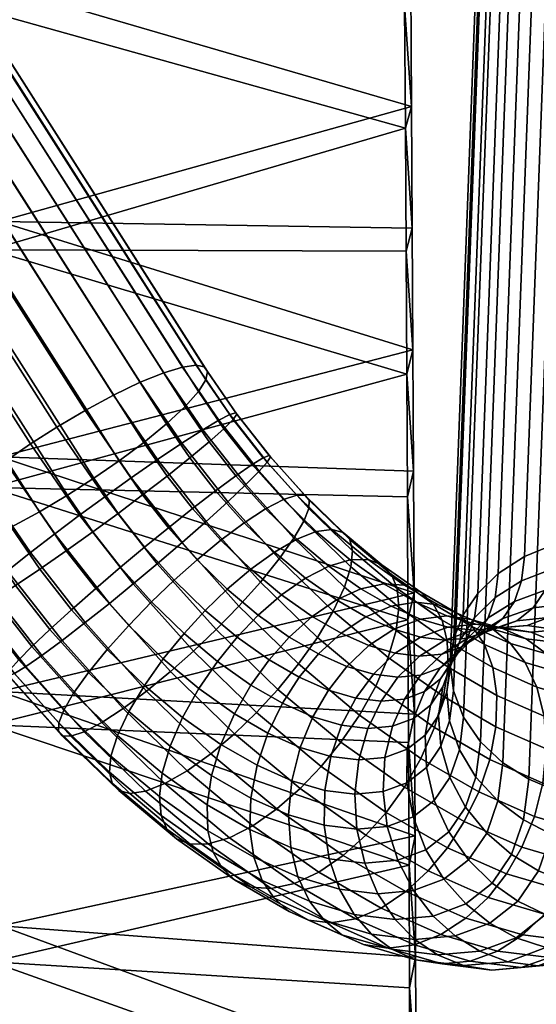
# Model space of a CAD drawing. Header units: millimetres. Extents: x -261 to 264, y -248 to 372.
# Tile 35 of 42: x 193 to 226, y 9 to 73. Entities that reach past the tile are written whole.
import ezdxf

# ---------------------------------------------------------------- set-up
doc = ezdxf.new("R2010")
doc.units = ezdxf.units.MM
doc.layers.add('LDS podnoz', color=7, linetype='Continuous')
doc.layers.add('LDS ram', color=7, linetype='Continuous')

msp = doc.modelspace()

# ---------------------------------------------------------------- meshes
at = {"layer": 'LDS podnoz'}
mesh = msp.add_polyface(dxfattribs=at)
corners = [(136.697, 120.491, 419.76), (135.211, 119.104, 420.651), (125.859, 127.313, 418.818), (127.242, 128.791, 417.907), (138.169, 121.96, 419.3), (128.613, 130.35, 417.428), (139.55, 123.42, 419.238), (129.897, 131.893, 417.346), (140.875, 124.901, 419.537), (131.131, 133.455, 417.628), (142.17, 126.44, 420.239), (132.336, 135.073, 418.313), (143.347, 127.948, 421.363), (133.432, 136.652, 419.421), (144.32, 129.325, 422.877), (134.338, 138.088, 420.922), (145.021, 130.479, 424.698), (134.99, 139.285, 422.732), (141.974, 130.247, 438.228), (143.205, 131.192, 436.577), (133.3, 139.887, 434.636), (132.154, 138.867, 436.304), (140.57, 129.039, 439.534), (130.847, 137.574, 437.629), (139.084, 127.652, 440.424), (129.464, 136.097, 438.54), (137.612, 126.182, 440.884), (128.094, 134.538, 439.019), (136.231, 124.723, 440.947), (126.809, 132.994, 439.101), (148.339, 114.657, 421.193), (146.872, 113.284, 421.237), (149.748, 116.055, 421.512), (151.124, 117.513, 422.232), (152.376, 118.947, 423.372), (153.41, 120.262, 424.9), (154.155, 121.372, 426.73), (154.572, 122.214, 428.74), (145.413, 131.346, 426.702), (154.667, 122.762, 430.797), (145.502, 131.9, 428.758), (154.478, 123.027, 432.78), (145.324, 132.153, 430.744), (154.025, 123.037, 434.739), (144.898, 132.136, 432.708), (153.274, 122.771, 436.714), (144.192, 131.825, 434.693), (152.224, 122.199, 438.584), (150.916, 121.331, 440.218), (149.423, 120.211, 441.504), (147.844, 118.918, 442.374), (146.279, 117.541, 442.813), (144.812, 116.168, 442.856), (143.403, 114.77, 442.538), (134.906, 123.241, 440.647), (142.027, 113.312, 441.818), (133.612, 121.702, 439.945), (163.031, 113.362, 434.938), (163.23, 113.086, 432.957), (162.553, 113.401, 436.889), (161.76, 113.181, 438.855), (229.869, 39.42, 415.851), (235.901, 199.023, 216.28), (233.732, 198.545, 215.833), (227.7, 38.942, 415.403), (234.196, 39.326, 415.907), (240.228, 198.929, 216.336), (238.111, 199.143, 216.443), (232.079, 39.54, 416.014), (231.742, 197.729, 215.119), (225.71, 38.125, 414.69), (237.897, 38.083, 415.024), (243.93, 197.686, 215.454), (242.149, 198.439, 216.002), (236.116, 38.836, 415.573)]
mesh.append_faces([[corners[k] for k in face] for face in [(0, 1, 2, 3), (4, 0, 3, 5), (6, 4, 5, 7), (8, 6, 7, 9), (10, 8, 9, 11), (12, 10, 11, 13), (14, 12, 13, 15), (16, 14, 15, 17), (18, 19, 20, 21), (22, 18, 21, 23), (24, 22, 23, 25), (26, 24, 25, 27), (28, 26, 27, 29), (30, 31, 4, 6), (32, 30, 6, 8), (33, 32, 8, 10), (34, 33, 10, 12), (35, 34, 12, 14), (36, 35, 14, 16), (37, 36, 16, 38), (39, 37, 38, 40), (41, 39, 40, 42), (43, 41, 42, 44), (45, 43, 44, 46), (47, 45, 46, 19), (48, 47, 19, 18), (49, 48, 18, 22), (50, 49, 22, 24), (51, 50, 24, 26), (52, 51, 26, 28), (53, 52, 28, 54), (55, 53, 54, 56), (57, 58, 39, 41), (59, 57, 41, 43), (60, 59, 43, 45), (61, 62, 63, 64), (65, 66, 67, 68), (68, 67, 62, 61), (64, 63, 69, 70), (71, 72, 73, 74), (74, 73, 66, 65)]])
mesh = msp.add_polyface(dxfattribs=at)
corners = [(171.124, 85.407, 427.722), (184.594, 64.275, 432.438), (182.901, 63.192, 432.417), (169.432, 84.324, 427.7), (174.337, 87.715, 428.883), (187.807, 66.582, 433.599), (186.219, 65.396, 432.818), (172.749, 86.528, 428.102), (175.781, 88.902, 430.078), (189.251, 67.77, 434.795), (176.974, 90.013, 431.651), (190.444, 68.881, 436.368), (178.314, 91.736, 435.543), (191.784, 70.604, 440.259), (191.303, 69.844, 438.231), (177.833, 90.977, 433.514), (178.423, 92.266, 437.603), (191.893, 71.134, 442.32), (177.683, 92.667, 441.517), (191.153, 71.535, 446.234), (191.675, 71.436, 444.295), (178.205, 92.568, 439.579), (176.817, 92.549, 443.46), (190.286, 71.416, 448.176), (174.097, 91.574, 446.86), (187.567, 70.442, 451.576), (189.076, 71.052, 450), (175.606, 92.184, 445.283), (172.375, 90.749, 448.08), (185.845, 69.616, 452.796), (170.553, 89.766, 448.88), (184.023, 68.634, 453.597), (225.974, 23.821, 403.258), (232.006, 183.424, 203.688), (233.787, 182.671, 203.139), (227.755, 23.068, 402.71), (222.87, 26.222, 405.085), (228.903, 185.826, 205.514), (230.336, 184.482, 204.483), (224.304, 24.879, 404.054), (221.134, 29.497, 407.651), (227.167, 189.1, 208.081), (227.819, 187.396, 206.737), (221.787, 27.793, 406.308), (221.173, 32.876, 410.355), (227.206, 192.479, 210.784), (226.972, 190.829, 209.458), (220.939, 31.226, 409.028), (222.695, 35.745, 412.696), (228.727, 195.349, 213.125), (227.797, 193.971, 211.995), (221.764, 34.368, 411.566), (225.71, 38.125, 414.69), (231.742, 197.729, 215.119), (230.05, 196.633, 214.192), (224.017, 37.03, 413.763), (241.001, 35.681, 413.198), (247.033, 195.285, 213.627), (245.599, 196.628, 214.658), (239.567, 37.025, 414.229), (243.93, 197.686, 215.454), (237.897, 38.083, 415.024), (242.737, 32.407, 410.631), (248.769, 192.01, 211.061), (248.116, 193.714, 212.404), (242.084, 34.111, 411.975), (242.698, 29.027, 407.928), (248.73, 188.631, 208.357), (248.964, 190.281, 209.684), (242.932, 30.678, 409.254), (241.176, 26.158, 405.587), (247.208, 185.761, 206.016), (248.139, 187.139, 207.146), (242.107, 27.536, 406.717), (238.161, 23.778, 403.593), (244.193, 183.382, 204.022), (245.886, 184.477, 204.949), (239.854, 24.874, 404.52), (234.002, 22.484, 402.432), (240.034, 182.087, 202.861), (242.203, 182.565, 203.309), (236.171, 22.962, 402.879), (229.675, 22.578, 402.376), (235.707, 182.181, 202.805), (237.824, 181.967, 202.698), (231.792, 22.364, 402.269)]
mesh.append_faces([[corners[k] for k in face] for face in [(0, 1, 2, 3), (4, 5, 6, 7), (8, 9, 5, 4), (7, 6, 1, 0), (10, 11, 9, 8), (12, 13, 14, 15), (16, 17, 13, 12), (18, 19, 20, 21), (22, 23, 19, 18), (21, 20, 17, 16), (24, 25, 26, 27), (28, 29, 25, 24), (30, 31, 29, 28), (27, 26, 23, 22), (11, 10, 15, 14), (32, 33, 34, 35), (36, 37, 38, 39), (39, 38, 33, 32), (40, 41, 42, 43), (44, 45, 46, 47), (47, 46, 41, 40), (43, 42, 37, 36), (48, 49, 50, 51), (52, 53, 54, 55), (55, 54, 49, 48), (51, 50, 45, 44), (56, 57, 58, 59), (59, 58, 60, 61), (62, 63, 64, 65), (66, 67, 68, 69), (69, 68, 63, 62), (65, 64, 57, 56), (70, 71, 72, 73), (74, 75, 76, 77), (77, 76, 71, 70), (78, 79, 80, 81), (82, 83, 84, 85), (35, 34, 83, 82), (85, 84, 79, 78), (81, 80, 75, 74), (73, 72, 67, 66)]])
mesh = msp.add_polyface(dxfattribs=at)
corners = [(187.436, 38.09, 444.867), (186.913, 38.19, 446.805), (173.444, 59.322, 442.089), (160.496, 80.354, 435.434), (176.043, 59.706, 436.384), (189.513, 38.573, 441.1), (188.302, 38.209, 442.924), (174.833, 59.341, 438.208), (179.274, 61.141, 433.587), (192.744, 40.009, 438.304), (191.022, 39.184, 439.524), (177.552, 60.316, 434.808), (181.096, 62.123, 432.787), (194.565, 40.991, 437.504), (178.9, 65.362, 453.565), (192.37, 44.229, 458.282), (193.995, 45.35, 458.662), (180.525, 66.482, 453.946), (177.312, 64.175, 452.784), (190.782, 43.043, 457.501), (195.687, 46.433, 458.683), (182.218, 67.566, 453.967), (174.675, 61.876, 450.016), (188.145, 40.744, 454.732), (189.338, 41.856, 456.306), (175.868, 62.988, 451.589), (173.816, 60.913, 448.153), (187.286, 39.781, 452.87), (173.226, 59.624, 444.064), (186.695, 38.492, 448.78), (186.804, 39.021, 450.841), (173.335, 60.153, 446.124), (189.95, 34.418, 445.423), (189.578, 34.298, 447.394), (189.739, 34.734, 451.49), (190.333, 35.329, 453.544), (189.499, 34.396, 449.4), (77.808, 151.392, 433.081), (75.836, 152.26, 432.909), (66.784, -151.013, 452.566), (68.801, -150.359, 452.639), (78.848, 150.198, 415.151), (78.501, 150.596, 421.128), (69.841, -151.552, 434.709), (69.321, -150.956, 443.674), (78.155, 150.994, 427.105), (116.422, -130.035, 435.98), (123.939, 121.807, 419.658), (120.192, 124.902, 419.234), (116.367, 127.9, 418.813), (108.921, -134.411, 435.836), (112.465, 130.799, 418.393), (108.491, 133.597, 417.976), (104.445, 136.292, 417.562), (101.255, -138.493, 435.663), (93.438, -142.274, 435.461), (100.332, 138.883, 417.151), (69.841, -151.552, 434.709), (85.482, -145.75, 435.231), (85.442, 147.096, 415.74), (91.911, 143.742, 416.339), (78.848, 150.198, 415.151), (116.422, -130.035, 435.98), (123.592, 122.205, 425.634), (123.939, 121.807, 419.658), (117.416, -127.586, 453.945), (125.231, 120.884, 431.171), (124.846, 121.326, 437.812), (76.836, -149.296, 432.957), (67.94, -152.339, 432.643), (84.591, 147.438, 413.66), (92.027, 143.61, 414.347), (96.546, 141.073, 414.778), (85.597, -145.883, 433.238), (126.002, 120, 417.89), (110.599, -133.664, 433.876), (122.05, 123.35, 417.438), (102.435, -138.081, 433.696), (109.663, 132.735, 416.094), (113.878, 129.72, 416.539), (118.008, 126.591, 416.987), (75.836, 152.26, 432.909), (76.222, 151.818, 426.268), (66.784, -151.013, 452.566), (67.362, -151.676, 442.604), (76.607, 151.376, 419.628)]
mesh.append_faces([[corners[k] for k in face] for face in [(0, 1, 2, 3), (4, 5, 6, 7), (8, 9, 10, 11), (12, 13, 9, 8), (11, 10, 5, 4), (3, 7, 6, 0), (14, 15, 16, 17), (18, 19, 15, 14), (17, 16, 20, 21), (22, 23, 24, 25), (26, 27, 23, 22), (28, 29, 30, 31), (2, 1, 29, 28), (31, 30, 27, 26), (25, 24, 19, 18), (0, 32, 33, 1), (30, 34, 35, 27), (1, 33, 36, 29), (29, 36, 34, 30), (37, 38, 39, 40), (41, 42, 43, 43), (44, 43, 42, 42), (42, 45, 44, 44), (46, 47, 48, 48), (49, 50, 48, 48), (51, 50, 49, 49), (52, 53, 54, 54), (55, 53, 56, 56), (57, 58, 59, 59), (60, 59, 58, 58), (59, 61, 57, 57), (62, 63, 64, 64), (65, 66, 67, 67), (68, 69, 70, 70), (71, 72, 73, 73), (74, 75, 76, 76), (77, 78, 79, 79), (76, 75, 80, 80), (81, 82, 83, 83), (84, 83, 82, 82), (82, 85, 84, 84)]])
mesh = msp.add_polyface(dxfattribs=at)
corners = [(191.303, 69.844, 438.231), (204.772, 48.712, 442.947), (203.914, 47.749, 441.084), (190.444, 68.881, 436.368), (191.893, 71.134, 442.32), (205.363, 50.001, 447.036), (205.254, 49.472, 444.976), (191.784, 70.604, 440.259), (191.675, 71.436, 444.295), (205.145, 50.303, 449.012), (202.72, 46.637, 439.511), (189.251, 67.77, 434.795), (190.286, 71.416, 448.176), (203.756, 50.284, 452.893), (204.623, 50.403, 450.95), (191.153, 71.535, 446.234), (198.179, 36.062, 437.886), (196.634, 34.703, 438.716), (194.596, 37.303, 438.713), (196.286, 38.478, 437.884), (199.769, 37.424, 437.493), (197.989, 39.696, 437.491), (201.311, 38.714, 437.498), (199.61, 40.885, 437.497), (202.841, 39.964, 437.869), (201.189, 42.071, 437.867), (204.392, 41.2, 438.646), (202.76, 43.283, 438.644), (205.87, 42.341, 439.845), (204.22, 44.447, 439.843), (207.173, 43.304, 441.429), (205.465, 45.483, 441.428), (205.264, 40.369, 458.143), (206.661, 41.638, 456.888), (203.714, 45.398, 456.885), (202.147, 44.347, 458.14), (203.719, 39.01, 458.972), (200.457, 43.172, 458.969), (202.128, 37.647, 459.365), (198.754, 41.954, 459.362), (200.587, 36.358, 459.36), (197.133, 40.765, 459.356), (199.057, 35.108, 458.99), (195.554, 39.578, 458.986), (197.505, 33.872, 458.213), (193.983, 38.367, 458.209), (200.297, 33.698, 437.484), (198.913, 32.158, 438.283), (201.761, 35.201, 437.115), (203.214, 36.59, 437.137), (204.688, 37.902, 437.518), (206.218, 39.162, 438.299), (205.903, 33.434, 458.649), (207.367, 34.937, 458.28), (204.449, 32.046, 458.627), (205.209, 34.651, 436.415), (203.849, 33.172, 436.359), (206.625, 36.02, 436.817), (199.688, 44.264, 437.535), (198.064, 43.143, 437.155), (201.276, 45.45, 438.316), (206.41, 46.321, 443.309), (196.371, 42.06, 437.133), (206.092, 46.872, 453.409), (206.793, 47.232, 451.43), (201.036, 49.309, 456.293), (205.054, 46.255, 455.271), (202.546, 49.92, 454.716), (197.493, 47.502, 458.313), (199.315, 48.484, 457.513), (195.687, 46.433, 458.683)]
mesh.append_faces([[corners[k] for k in face] for face in [(0, 1, 2, 3), (4, 5, 6, 7), (8, 9, 5, 4), (7, 6, 1, 0), (3, 2, 10, 11), (12, 13, 14, 15), (15, 14, 9, 8), (16, 17, 18, 19), (20, 16, 19, 21), (22, 20, 21, 23), (24, 22, 23, 25), (26, 24, 25, 27), (28, 26, 27, 29), (30, 28, 29, 31), (32, 33, 34, 35), (36, 32, 35, 37), (38, 36, 37, 39), (40, 38, 39, 41), (42, 40, 41, 43), (44, 42, 43, 45), (46, 47, 17, 16), (48, 46, 16, 20), (49, 48, 20, 22), (50, 49, 22, 24), (51, 50, 24, 26), (52, 53, 36, 38), (54, 52, 38, 40), (55, 56, 48, 49), (57, 55, 49, 50), (58, 25, 23, 59), (10, 29, 27, 60), (60, 27, 25, 58), (1, 61, 31, 2), (2, 31, 29, 10), (59, 23, 21, 62), (13, 63, 64, 14), (65, 34, 66, 67), (67, 66, 63, 13), (68, 37, 35, 69), (70, 39, 37, 68), (69, 35, 34, 65)]])
mesh = msp.add_polyface(dxfattribs=at)
corners = [(184.594, 64.275, 432.438), (198.064, 43.143, 437.155), (196.371, 42.06, 437.133), (182.901, 63.192, 432.417), (187.807, 66.582, 433.599), (201.276, 45.45, 438.316), (199.688, 44.264, 437.535), (186.219, 65.396, 432.818), (189.251, 67.77, 434.795), (202.72, 46.637, 439.511), (194.565, 40.991, 437.504), (181.096, 62.123, 432.787), (189.076, 71.052, 450), (202.546, 49.92, 454.716), (203.756, 50.284, 452.893), (190.286, 71.416, 448.176), (187.567, 70.442, 451.576), (201.036, 49.309, 456.293), (184.023, 68.634, 453.597), (197.493, 47.502, 458.313), (199.315, 48.484, 457.513), (185.845, 69.616, 452.796), (182.218, 67.566, 453.967), (195.687, 46.433, 458.683), (192.716, 30.888, 445.426), (192.509, 30.557, 447.397), (189.578, 34.298, 447.394), (189.95, 34.418, 445.423), (193.235, 31.48, 443.446), (190.651, 34.778, 443.444), (194.083, 32.339, 441.584), (191.689, 35.395, 441.582), (195.237, 33.434, 439.97), (193.029, 36.252, 439.968), (196.634, 34.703, 438.716), (194.596, 37.303, 438.713), (196.027, 32.731, 457.013), (197.505, 33.872, 458.213), (193.983, 38.367, 458.209), (192.523, 37.203, 457.01), (194.725, 31.768, 455.429), (191.278, 36.167, 455.425), (193.687, 31.05, 453.547), (190.333, 35.329, 453.544), (192.969, 30.613, 451.493), (189.739, 34.734, 451.49), (192.584, 30.459, 449.404), (189.499, 34.396, 449.4), (195.81, 27.434, 444.839), (195.788, 26.896, 446.775), (196.125, 28.254, 442.898), (196.761, 29.349, 441.076), (197.707, 30.677, 439.502), (197.437, 26.863, 452.836), (198.581, 27.464, 454.697), (196.58, 26.581, 450.808), (196.035, 26.607, 448.749), (189.513, 38.573, 441.1), (188.302, 38.209, 442.924), (187.436, 38.09, 444.867), (192.744, 40.009, 438.304), (191.022, 39.184, 439.524), (197.989, 39.696, 437.491), (196.286, 38.478, 437.884), (193.995, 45.35, 458.662), (197.133, 40.765, 459.356), (198.754, 41.954, 459.362), (190.782, 43.043, 457.501), (195.554, 39.578, 458.986), (192.37, 44.229, 458.282), (188.145, 40.744, 454.732), (189.338, 41.856, 456.306), (187.286, 39.781, 452.87)]
mesh.append_faces([[corners[k] for k in face] for face in [(0, 1, 2, 3), (4, 5, 6, 7), (8, 9, 5, 4), (7, 6, 1, 0), (3, 2, 10, 11), (12, 13, 14, 15), (16, 17, 13, 12), (18, 19, 20, 21), (22, 23, 19, 18), (17, 16, 21, 20), (24, 25, 26, 27), (28, 24, 27, 29), (30, 28, 29, 31), (32, 30, 31, 33), (34, 32, 33, 35), (36, 37, 38, 39), (40, 36, 39, 41), (42, 40, 41, 43), (44, 42, 43, 45), (46, 44, 45, 47), (25, 46, 47, 26), (48, 49, 25, 24), (50, 48, 24, 28), (51, 50, 28, 30), (52, 51, 30, 32), (53, 54, 40, 42), (55, 53, 42, 44), (56, 55, 44, 46), (49, 56, 46, 25), (57, 31, 29, 58), (58, 29, 27, 59), (60, 35, 33, 61), (2, 62, 63, 10), (10, 63, 35, 60), (61, 33, 31, 57), (64, 65, 66, 23), (67, 38, 68, 69), (70, 41, 39, 71), (71, 39, 38, 67), (72, 43, 41, 70), (69, 68, 65, 64)]])
mesh = msp.add_polyface(dxfattribs=at)
corners = [(208.211, 44.022, 443.311), (207.173, 43.304, 441.429), (205.465, 45.483, 441.428), (206.41, 46.321, 443.309), (208.929, 44.458, 445.365), (207.004, 46.916, 445.363), (209.314, 44.613, 447.455), (207.244, 47.254, 447.453), (209.389, 44.515, 449.461), (207.165, 47.352, 449.459), (209.182, 44.184, 451.433), (206.793, 47.232, 451.43), (208.663, 43.591, 453.412), (206.092, 46.872, 453.409), (207.815, 42.733, 455.274), (205.054, 46.255, 455.271), (206.661, 41.638, 456.888), (203.714, 45.398, 456.885), (207.716, 40.28, 439.495), (206.218, 39.162, 438.299), (204.392, 41.2, 438.646), (205.87, 42.341, 439.845), (209.082, 41.172, 441.067), (210.226, 41.773, 442.929), (211.083, 42.054, 444.956), (211.628, 42.029, 447.016), (211.875, 41.739, 448.989), (211.853, 41.202, 450.926), (211.538, 40.382, 452.867), (210.902, 39.286, 454.688), (209.956, 37.959, 456.263), (208.75, 36.477, 457.481), (205.264, 40.369, 458.143), (207.367, 34.937, 458.28), (203.719, 39.01, 458.972), (208.132, 37.301, 437.606), (206.625, 36.02, 436.817), (204.688, 37.902, 437.518), (209.651, 38.399, 438.794), (211.085, 39.226, 440.342), (212.339, 39.719, 442.164), (213.341, 39.859, 444.139), (214.056, 39.67, 446.137), (214.482, 39.205, 448.045), (214.654, 38.479, 449.912), (214.552, 37.452, 451.775), (214.139, 36.14, 453.517), (213.138, 37.507, 439.269), (211.636, 36.738, 437.756), (214.505, 37.906, 441.031), (215.657, 37.921, 442.928), (216.545, 37.586, 444.835), (217.156, 36.967, 446.647), (217.527, 36.075, 448.41), (217.981, 36.28, 441.35), (216.68, 36.37, 439.555), (205.363, 50.001, 447.036), (205.254, 49.472, 444.976), (204.772, 48.712, 442.947), (205.145, 50.303, 449.012), (204.623, 50.403, 450.95)]
mesh.append_faces([[corners[k] for k in face] for face in [(0, 1, 2, 3), (4, 0, 3, 5), (6, 4, 5, 7), (8, 6, 7, 9), (10, 8, 9, 11), (12, 10, 11, 13), (14, 12, 13, 15), (16, 14, 15, 17), (18, 19, 20, 21), (22, 18, 21, 1), (23, 22, 1, 0), (24, 23, 0, 4), (25, 24, 4, 6), (26, 25, 6, 8), (27, 26, 8, 10), (28, 27, 10, 12), (29, 28, 12, 14), (30, 29, 14, 16), (31, 30, 16, 32), (33, 31, 32, 34), (35, 36, 37, 19), (38, 35, 19, 18), (39, 38, 18, 22), (40, 39, 22, 23), (41, 40, 23, 24), (42, 41, 24, 25), (43, 42, 25, 26), (44, 43, 26, 27), (45, 44, 27, 28), (46, 45, 28, 29), (47, 48, 38, 39), (49, 47, 39, 40), (50, 49, 40, 41), (51, 50, 41, 42), (52, 51, 42, 43), (53, 52, 43, 44), (54, 55, 49, 50), (56, 7, 5, 57), (57, 5, 3, 58), (59, 9, 7, 56), (9, 59, 60, 11)]])
mesh = msp.add_polyface(dxfattribs=at)
corners = [(213.412, 34.601, 455.012), (214.139, 36.14, 453.517), (210.902, 39.286, 454.688), (209.956, 37.959, 456.263), (212.406, 32.925, 456.158), (208.75, 36.477, 457.481), (211.192, 31.219, 456.895), (207.367, 34.937, 458.28), (209.86, 29.588, 457.217), (205.903, 33.434, 458.649), (208.5, 28.109, 457.161), (204.449, 32.046, 458.627), (208.611, 34.358, 435.779), (207.255, 32.938, 435.345), (205.209, 34.651, 436.415), (206.625, 36.02, 436.817), (210.096, 35.658, 436.58), (208.132, 37.301, 437.606), (211.636, 36.738, 437.756), (209.651, 38.399, 438.794), (217.644, 34.865, 450.159), (217.527, 36.075, 448.41), (214.654, 38.479, 449.912), (214.552, 37.452, 451.775), (217.459, 33.362, 451.781), (216.955, 31.635, 453.159), (216.154, 29.787, 454.198), (215.115, 27.937, 454.844), (209.308, 31.488, 433.952), (208.139, 29.862, 433.781), (205.99, 31.38, 435.24), (210.604, 32.949, 434.426), (212.066, 34.266, 435.242), (213.628, 35.331, 436.404), (215.199, 36.052, 437.87), (213.138, 37.507, 439.269), (216.68, 36.37, 439.555), (214.505, 37.906, 441.031), (219.043, 35.822, 443.14), (217.981, 36.28, 441.35), (215.657, 37.921, 442.928), (216.545, 37.586, 444.835), (219.839, 35.072, 444.826), (217.156, 36.967, 446.647), (220.41, 34.039, 446.453), (220.511, 29.123, 450.745), (220.791, 31.008, 449.519), (211.246, 30.371, 432.336), (210.166, 28.694, 432.091), (212.484, 31.866, 432.857), (213.925, 33.195, 433.692), (215.507, 34.249, 434.837), (217.143, 34.931, 436.249), (218.731, 35.188, 437.845), (220.173, 35.016, 439.522), (214.296, 31.065, 431.056), (213.112, 29.546, 430.481), (215.716, 32.404, 431.912), (217.318, 33.448, 433.038), (219.016, 34.103, 434.386), (220.707, 34.314, 435.88), (216.004, 30.563, 429.057), (214.872, 29.029, 428.421), (217.404, 31.907, 429.935), (219.025, 32.946, 431.039), (218.958, 31.715, 427.802), (217.576, 30.368, 426.898), (220.595, 32.752, 428.882), (220.4, 31.843, 425.454), (219.035, 30.498, 424.523)]
mesh.append_faces([[corners[k] for k in face] for face in [(0, 1, 2, 3), (4, 0, 3, 5), (6, 4, 5, 7), (8, 6, 7, 9), (10, 8, 9, 11), (12, 13, 14, 15), (16, 12, 15, 17), (18, 16, 17, 19), (20, 21, 22, 23), (24, 20, 23, 1), (25, 24, 1, 0), (26, 25, 0, 4), (27, 26, 4, 6), (28, 29, 30, 13), (31, 28, 13, 12), (32, 31, 12, 16), (33, 32, 16, 18), (34, 33, 18, 35), (36, 34, 35, 37), (38, 39, 40, 41), (42, 38, 41, 43), (44, 42, 43, 21), (45, 46, 24, 25), (47, 48, 29, 28), (49, 47, 28, 31), (50, 49, 31, 32), (51, 50, 32, 33), (52, 51, 33, 34), (53, 52, 34, 36), (54, 53, 36, 39), (55, 56, 47, 49), (57, 55, 49, 50), (58, 57, 50, 51), (59, 58, 51, 52), (60, 59, 52, 53), (61, 62, 56, 55), (63, 61, 55, 57), (64, 63, 57, 58), (65, 66, 61, 63), (67, 65, 63, 64), (68, 69, 66, 65)]])
mesh = msp.add_polyface(dxfattribs=at)
corners = [(225.75, 31.313, 441.58), (224.81, 32.535, 440.29), (222.371, 33.613, 442.715), (223.129, 32.472, 444.185), (226.494, 29.739, 442.809), (223.673, 30.986, 445.612), (226.962, 27.858, 443.888), (223.934, 29.197, 446.898), (225.811, 32.83, 436.411), (224.278, 33.497, 435.091), (222.286, 34.082, 437.422), (223.67, 33.46, 438.917), (227.11, 31.859, 437.598), (228.221, 30.587, 438.688), (229.153, 28.958, 439.696), (229.818, 27.018, 440.545), (226.11, 33.27, 432.573), (224.285, 33.554, 431.344), (222.571, 33.766, 433.699), (227.781, 32.587, 433.706), (229.225, 31.597, 434.692), (230.494, 30.305, 435.566), (231.599, 28.655, 436.336), (232.445, 26.693, 436.937), (225.877, 33.695, 428.753), (223.916, 33.516, 427.632), (222.407, 33.382, 430.087), (227.812, 33.421, 429.804), (229.609, 32.749, 430.73), (231.19, 31.771, 431.495), (232.604, 30.493, 432.131), (233.871, 28.856, 432.639), (227.238, 34.203, 426.078), (225.206, 33.997, 425.096), (229.266, 33.963, 426.945), (231.173, 33.332, 427.656), (232.869, 32.397, 428.194), (226.248, 34.816, 422.534), (224.307, 34.137, 421.582), (223.3, 33.346, 424.058), (228.337, 35.067, 423.375), (230.442, 34.886, 424.055), (232.436, 34.324, 424.55), (225.055, 35.237, 419.131), (223.37, 34.173, 418.156), (222.63, 33.085, 420.58), (227.022, 35.954, 419.999), (229.154, 36.267, 420.7), (231.315, 36.17, 421.196), (233.375, 35.704, 421.477), (225.514, 36.562, 416.853), (223.823, 35.484, 415.902), (227.497, 37.325, 417.641), (229.655, 37.714, 418.212), (231.85, 37.716, 418.537), (225.71, 38.125, 414.69), (224.017, 37.03, 413.763), (229.869, 39.42, 415.851), (227.7, 38.942, 415.403), (232.079, 39.54, 416.014)]
mesh.append_faces([[corners[k] for k in face] for face in [(0, 1, 2, 3), (4, 0, 3, 5), (6, 4, 5, 7), (8, 9, 10, 11), (12, 8, 11, 1), (13, 12, 1, 0), (14, 13, 0, 4), (15, 14, 4, 6), (16, 17, 18, 9), (19, 16, 9, 8), (20, 19, 8, 12), (21, 20, 12, 13), (22, 21, 13, 14), (23, 22, 14, 15), (24, 25, 26, 17), (27, 24, 17, 16), (28, 27, 16, 19), (29, 28, 19, 20), (30, 29, 20, 21), (31, 30, 21, 22), (32, 33, 25, 24), (34, 32, 24, 27), (35, 34, 27, 28), (36, 35, 28, 29), (37, 38, 39, 33), (40, 37, 33, 32), (41, 40, 32, 34), (42, 41, 34, 35), (43, 44, 45, 38), (46, 43, 38, 37), (47, 46, 37, 40), (48, 47, 40, 41), (49, 48, 41, 42), (50, 51, 44, 43), (52, 50, 43, 46), (53, 52, 46, 47), (54, 53, 47, 48), (50, 55, 56, 51), (53, 57, 58, 52), (54, 59, 57, 53), (52, 58, 55, 50)]])
mesh = msp.add_polyface(dxfattribs=at)
corners = [(220.746, 32.673, 448.053), (220.41, 34.039, 446.453), (217.527, 36.075, 448.41), (217.644, 34.865, 450.159), (220.791, 31.008, 449.519), (217.459, 33.362, 451.781), (221.399, 34.464, 441.174), (220.173, 35.016, 439.522), (217.981, 36.28, 441.35), (219.043, 35.822, 443.14), (222.371, 33.613, 442.715), (219.839, 35.072, 444.826), (223.129, 32.472, 444.185), (223.673, 30.986, 445.612), (223.934, 29.197, 446.898), (223.866, 27.19, 447.947), (220.511, 29.123, 450.745), (222.286, 34.082, 437.422), (220.707, 34.314, 435.88), (218.731, 35.188, 437.845), (223.67, 33.46, 438.917), (224.81, 32.535, 440.29), (220.783, 33.584, 432.319), (219.025, 32.946, 431.039), (217.318, 33.448, 433.038), (219.016, 34.103, 434.386), (222.571, 33.766, 433.699), (224.278, 33.497, 435.091), (222.407, 33.382, 430.087), (220.595, 32.752, 428.882), (224.285, 33.554, 431.344), (222.053, 32.881, 426.509), (220.4, 31.843, 425.454), (218.958, 31.715, 427.802), (223.916, 33.516, 427.632), (220.283, 30.963, 422.071), (219.279, 29.441, 421.224), (217.994, 28.962, 423.75), (219.035, 30.498, 424.523), (221.633, 32.302, 423.03), (223.3, 33.346, 424.058), (225.206, 33.997, 425.096), (220.318, 30.257, 418.671), (219.66, 28.574, 417.79), (218.573, 27.72, 420.462), (221.291, 31.755, 419.593), (222.63, 33.085, 420.58), (224.307, 34.137, 421.582), (220.467, 29.761, 415.147), (220.188, 27.913, 414.123), (219.33, 26.651, 416.935), (221.089, 31.391, 416.145), (222.04, 32.855, 417.14), (223.37, 34.173, 418.156), (220.714, 29.433, 411.509), (220.892, 27.567, 410.322), (220.326, 25.931, 413.136), (220.962, 31.19, 412.688), (221.562, 32.757, 413.795), (222.499, 34.182, 414.86), (223.823, 35.484, 415.902), (221.134, 29.497, 407.651), (221.787, 27.793, 406.308), (221.524, 25.701, 409.202), (221.173, 32.876, 410.355), (220.939, 31.226, 409.028), (222.695, 35.745, 412.696), (221.764, 34.368, 411.566), (224.017, 37.03, 413.763)]
mesh.append_faces([[corners[k] for k in face] for face in [(0, 1, 2, 3), (4, 0, 3, 5), (6, 7, 8, 9), (10, 6, 9, 11), (12, 10, 11, 1), (13, 12, 1, 0), (14, 13, 0, 4), (15, 14, 4, 16), (17, 18, 19, 7), (20, 17, 7, 6), (21, 20, 6, 10), (22, 23, 24, 25), (26, 22, 25, 18), (27, 26, 18, 17), (28, 29, 23, 22), (30, 28, 22, 26), (31, 32, 33, 29), (34, 31, 29, 28), (35, 36, 37, 38), (39, 35, 38, 32), (40, 39, 32, 31), (41, 40, 31, 34), (42, 43, 44, 36), (45, 42, 36, 35), (46, 45, 35, 39), (47, 46, 39, 40), (48, 49, 50, 43), (51, 48, 43, 42), (52, 51, 42, 45), (53, 52, 45, 46), (54, 55, 56, 49), (57, 54, 49, 48), (58, 57, 48, 51), (59, 58, 51, 52), (60, 59, 52, 53), (55, 61, 62, 63), (57, 64, 65, 54), (54, 65, 61, 55), (59, 66, 67, 58), (60, 68, 66, 59), (58, 67, 64, 57)]])
mesh = msp.add_polyface(dxfattribs=at)
corners = [(198.913, 32.158, 438.283), (197.707, 30.677, 439.502), (195.237, 33.434, 439.97), (196.634, 34.703, 438.716), (202.975, 30.733, 458.246), (204.449, 32.046, 458.627), (200.587, 36.358, 459.36), (199.057, 35.108, 458.99), (201.445, 29.474, 457.465), (197.505, 33.872, 458.213), (199.947, 28.355, 456.27), (196.027, 32.731, 457.013), (198.581, 27.464, 454.697), (194.725, 31.768, 455.429), (199.054, 24.281, 443.664), (199.226, 23.555, 445.531), (195.788, 26.896, 446.775), (195.81, 27.434, 444.839), (199.156, 25.308, 441.801), (196.125, 28.254, 442.898), (199.569, 26.62, 440.06), (196.761, 29.349, 441.076), (200.297, 28.159, 438.564), (201.303, 29.835, 437.418), (202.517, 31.54, 436.681), (200.297, 33.698, 437.484), (203.849, 33.172, 436.359), (201.761, 35.201, 437.115), (207.084, 26.74, 456.759), (208.5, 28.109, 457.161), (205.576, 25.459, 455.97), (204.057, 24.361, 454.782), (202.624, 23.534, 453.234), (201.37, 23.041, 451.412), (197.437, 26.863, 452.836), (200.368, 22.9, 449.437), (196.58, 26.581, 450.808), (199.653, 23.09, 447.439), (196.035, 26.607, 448.749), (202.381, 21.496, 441.925), (202.752, 20.604, 443.687), (202.264, 22.707, 440.176), (202.449, 24.21, 438.554), (202.953, 25.937, 437.175), (203.754, 27.784, 436.136), (204.794, 29.635, 435.49), (205.99, 31.38, 435.24), (207.255, 32.938, 435.345), (205.209, 34.651, 436.415), (206.77, 20.064, 451.066), (208.272, 20.833, 452.578), (205.403, 19.666, 449.303), (204.251, 19.65, 447.406), (203.363, 19.985, 445.499), (205.72, 19.138, 439.658), (206.291, 18.105, 441.285), (205.383, 20.504, 438.059), (205.339, 22.168, 436.592), (205.618, 24.054, 435.366), (206.214, 26.047, 434.467), (207.079, 28.021, 433.939), (207.087, 17.355, 442.972), (208.149, 16.897, 444.761)]
mesh.append_faces([[corners[k] for k in face] for face in [(0, 1, 2, 3), (4, 5, 6, 7), (8, 4, 7, 9), (10, 8, 9, 11), (12, 10, 11, 13), (14, 15, 16, 17), (18, 14, 17, 19), (20, 18, 19, 21), (22, 20, 21, 1), (23, 22, 1, 0), (24, 23, 0, 25), (26, 24, 25, 27), (28, 29, 5, 4), (30, 28, 4, 8), (31, 30, 8, 10), (32, 31, 10, 12), (33, 32, 12, 34), (35, 33, 34, 36), (37, 35, 36, 38), (15, 37, 38, 16), (39, 40, 15, 14), (41, 39, 14, 18), (42, 41, 18, 20), (43, 42, 20, 22), (44, 43, 22, 23), (45, 44, 23, 24), (46, 45, 24, 26), (47, 46, 26, 48), (49, 50, 31, 32), (51, 49, 32, 33), (52, 51, 33, 35), (53, 52, 35, 37), (40, 53, 37, 15), (54, 55, 40, 39), (56, 54, 39, 41), (57, 56, 41, 42), (58, 57, 42, 43), (59, 58, 43, 44), (60, 59, 44, 45), (61, 62, 52, 53), (55, 61, 53, 40)]])
mesh = msp.add_polyface(dxfattribs=at)
corners = [(213.918, 26.192, 455.094), (215.115, 27.937, 454.844), (211.192, 31.219, 456.895), (209.86, 29.588, 457.217), (212.653, 24.633, 454.989), (208.5, 28.109, 457.161), (211.297, 23.214, 454.556), (207.084, 26.74, 456.759), (209.812, 21.913, 453.755), (205.576, 25.459, 455.97), (208.272, 20.833, 452.578), (204.057, 24.361, 454.782), (208.139, 29.862, 433.781), (207.079, 28.021, 433.939), (204.794, 29.635, 435.49), (205.99, 31.38, 435.24), (219.916, 27.13, 451.645), (220.511, 29.123, 450.745), (216.955, 31.635, 453.159), (216.154, 29.787, 454.198), (219.051, 25.156, 452.172), (217.991, 23.314, 452.33), (216.821, 21.689, 452.16), (215.526, 20.227, 451.686), (214.064, 18.91, 450.869), (208.133, 22.605, 433.269), (208.066, 20.597, 434.318), (205.339, 22.168, 436.592), (205.618, 24.054, 435.366), (208.534, 24.71, 432.532), (206.214, 26.047, 434.467), (209.234, 26.779, 432.141), (210.166, 28.694, 432.091), (210.77, 23.721, 430.309), (210.556, 21.534, 430.861), (211.311, 25.86, 430.077), (212.119, 27.83, 430.149), (213.112, 29.546, 430.481), (211.246, 30.371, 432.336), (212.878, 23.101, 427.842), (212.84, 20.862, 428.187), (213.27, 25.285, 427.784), (213.961, 27.289, 427.993), (214.872, 29.029, 428.421), (214.818, 22.861, 425.177), (214.942, 20.602, 425.3), (215.071, 25.061, 425.31), (215.655, 27.079, 425.666), (216.491, 28.828, 426.197), (217.576, 30.368, 426.898), (216.004, 30.563, 429.057), (216.619, 23.021, 422.247), (216.893, 20.775, 422.124), (216.744, 25.21, 422.587), (217.228, 27.219, 423.106), (217.994, 28.962, 423.75), (219.035, 30.498, 424.523), (218.158, 23.595, 419.221), (218.561, 21.397, 418.845), (218.174, 25.743, 419.776), (218.573, 27.72, 420.462), (219.279, 29.441, 421.224), (219.402, 24.572, 416.162), (219.909, 22.456, 415.531), (219.33, 26.651, 416.935), (219.66, 28.574, 417.79)]
mesh.append_faces([[corners[k] for k in face] for face in [(0, 1, 2, 3), (4, 0, 3, 5), (6, 4, 5, 7), (8, 6, 7, 9), (10, 8, 9, 11), (12, 13, 14, 15), (16, 17, 18, 19), (20, 16, 19, 1), (21, 20, 1, 0), (22, 21, 0, 4), (23, 22, 4, 6), (24, 23, 6, 8), (25, 26, 27, 28), (29, 25, 28, 30), (31, 29, 30, 13), (32, 31, 13, 12), (33, 34, 25, 29), (35, 33, 29, 31), (36, 35, 31, 32), (37, 36, 32, 38), (39, 40, 34, 33), (41, 39, 33, 35), (42, 41, 35, 36), (43, 42, 36, 37), (44, 45, 40, 39), (46, 44, 39, 41), (47, 46, 41, 42), (48, 47, 42, 43), (49, 48, 43, 50), (51, 52, 45, 44), (53, 51, 44, 46), (54, 53, 46, 47), (55, 54, 47, 48), (56, 55, 48, 49), (57, 58, 52, 51), (59, 57, 51, 53), (60, 59, 53, 54), (61, 60, 54, 55), (62, 63, 58, 57), (64, 62, 57, 59), (65, 64, 59, 60)]])
mesh = msp.add_polyface(dxfattribs=at)
corners = [(223.465, 25.085, 448.685), (223.866, 27.19, 447.947), (220.511, 29.123, 450.745), (219.916, 27.13, 451.645), (222.765, 23.016, 449.075), (219.051, 25.156, 452.172), (221.834, 21.1, 449.126), (217.991, 23.314, 452.33), (220.754, 19.423, 448.88), (216.821, 21.689, 452.16), (227.099, 25.76, 444.734), (226.962, 27.858, 443.888), (223.934, 29.197, 446.898), (226.885, 23.573, 445.286), (226.344, 21.433, 445.518), (225.536, 19.463, 445.445), (224.543, 17.748, 445.114), (223.359, 16.229, 444.538), (219.515, 17.928, 448.359), (230.147, 24.864, 441.166), (229.818, 27.018, 440.545), (230.109, 22.625, 441.512), (229.718, 20.441, 441.569), (229.027, 18.437, 441.36), (228.115, 16.697, 440.932), (232.951, 24.517, 437.314), (232.445, 26.693, 436.937), (233.075, 22.257, 437.437), (232.822, 20.057, 437.305), (232.238, 18.039, 436.948), (220.834, 20.436, 415.085), (222.107, 18.634, 414.847), (220.529, 17.395, 418.725), (219.373, 19.288, 418.678), (219.909, 22.456, 415.531), (218.561, 21.397, 418.845), (224.876, 18.98, 410.704), (226.591, 17.938, 410.6), (225.262, 15.983, 414.953), (223.622, 17.136, 414.811), (223.279, 20.356, 411.009), (221.92, 22.032, 411.529), (220.911, 23.928, 412.252), (220.326, 25.931, 413.136), (219.402, 24.572, 416.162), (220.188, 27.913, 414.123), (219.33, 26.651, 416.935), (225.645, 21.201, 406.884), (227.406, 20.292, 406.552), (223.997, 22.432, 407.441), (222.586, 23.955, 408.223), (221.524, 25.701, 409.202), (220.892, 27.567, 410.322), (231.408, 19.306, 406.501), (233.603, 19.308, 406.826), (232.671, 16.615, 411.457), (230.51, 16.713, 410.96), (229.308, 19.656, 406.419), (228.451, 17.179, 410.679), (225.974, 23.821, 403.258), (227.755, 23.068, 402.71), (222.87, 26.222, 405.085), (224.304, 24.879, 404.054), (221.787, 27.793, 406.308), (229.675, 22.578, 402.376), (231.792, 22.364, 402.269)]
mesh.append_faces([[corners[k] for k in face] for face in [(0, 1, 2, 3), (4, 0, 3, 5), (6, 4, 5, 7), (8, 6, 7, 9), (10, 11, 12, 1), (13, 10, 1, 0), (14, 13, 0, 4), (15, 14, 4, 6), (16, 15, 6, 8), (17, 16, 8, 18), (19, 20, 11, 10), (21, 19, 10, 13), (22, 21, 13, 14), (23, 22, 14, 15), (24, 23, 15, 16), (25, 26, 20, 19), (27, 25, 19, 21), (28, 27, 21, 22), (29, 28, 22, 23), (30, 31, 32, 33), (34, 30, 33, 35), (36, 37, 38, 39), (40, 36, 39, 31), (41, 40, 31, 30), (42, 41, 30, 34), (43, 42, 34, 44), (45, 43, 44, 46), (47, 48, 37, 36), (49, 47, 36, 40), (50, 49, 40, 41), (51, 50, 41, 42), (52, 51, 42, 43), (53, 54, 55, 56), (57, 53, 56, 58), (48, 57, 58, 37), (47, 59, 60, 48), (50, 61, 62, 49), (49, 62, 59, 47), (51, 63, 61, 50), (48, 60, 64, 57), (57, 64, 65, 53)]])
mesh = msp.add_polyface(dxfattribs=at)
corners = [(212.502, 17.845, 449.707), (214.064, 18.91, 450.869), (209.812, 21.913, 453.755), (208.272, 20.833, 452.578), (210.931, 17.125, 448.242), (206.77, 20.064, 451.066), (209.45, 16.807, 446.556), (205.403, 19.666, 449.303), (208.149, 16.897, 444.761), (204.251, 19.65, 447.406), (208.87, 17.323, 437.032), (209.629, 16.181, 438.502), (206.291, 18.105, 441.285), (205.72, 19.138, 439.658), (208.326, 18.808, 435.605), (205.383, 20.504, 438.059), (208.066, 20.597, 434.318), (205.339, 22.168, 436.592), (219.515, 17.928, 448.359), (220.754, 19.423, 448.88), (216.821, 21.689, 452.16), (215.526, 20.227, 451.686), (218.075, 16.599, 447.524), (216.492, 15.546, 446.379), (214.856, 14.863, 444.968), (213.269, 14.606, 443.372), (211.826, 14.778, 441.694), (210.6, 15.33, 440.042), (207.087, 17.355, 442.972), (211.905, 15.981, 434.015), (212.845, 14.759, 435.304), (211.161, 17.554, 432.786), (210.693, 19.436, 431.707), (210.556, 21.534, 430.861), (208.133, 22.605, 433.269), (218.639, 13.191, 441.208), (220.338, 13.846, 442.557), (216.948, 12.98, 439.715), (215.369, 13.212, 438.173), (213.985, 13.834, 436.677), (214.766, 15.139, 430.665), (215.878, 13.867, 431.755), (213.834, 16.768, 429.657), (213.17, 18.708, 428.808), (212.84, 20.862, 428.187), (218.709, 12.229, 434.263), (220.417, 11.96, 435.654), (217.176, 12.896, 432.942), (217.399, 14.813, 427.049), (218.668, 13.522, 427.922), (216.294, 16.464, 426.279), (215.448, 18.425, 425.677), (214.942, 20.602, 425.3), (220.112, 12.532, 428.909), (218.578, 16.667, 422.562), (219.844, 15.031, 423.071), (217.564, 18.613, 422.234), (216.893, 20.775, 422.124), (219.373, 19.288, 418.678), (220.529, 17.395, 418.725), (218.561, 21.397, 418.845)]
mesh.append_faces([[corners[k] for k in face] for face in [(0, 1, 2, 3), (4, 0, 3, 5), (6, 4, 5, 7), (8, 6, 7, 9), (10, 11, 12, 13), (14, 10, 13, 15), (16, 14, 15, 17), (18, 19, 20, 21), (22, 18, 21, 1), (23, 22, 1, 0), (24, 23, 0, 4), (25, 24, 4, 6), (26, 25, 6, 8), (27, 26, 8, 28), (11, 27, 28, 12), (29, 30, 11, 10), (31, 29, 10, 14), (32, 31, 14, 16), (33, 32, 16, 34), (35, 36, 23, 24), (37, 35, 24, 25), (38, 37, 25, 26), (39, 38, 26, 27), (30, 39, 27, 11), (40, 41, 30, 29), (42, 40, 29, 31), (43, 42, 31, 32), (44, 43, 32, 33), (45, 46, 37, 38), (47, 45, 38, 39), (41, 47, 39, 30), (48, 49, 41, 40), (50, 48, 40, 42), (51, 50, 42, 43), (52, 51, 43, 44), (49, 53, 47, 41), (54, 55, 48, 50), (56, 54, 50, 51), (57, 56, 51, 52), (58, 59, 54, 56), (60, 58, 56, 57)]])
mesh = msp.add_polyface(dxfattribs=at)
corners = [(221.94, 14.89, 443.683), (223.359, 16.229, 444.538), (219.515, 17.928, 448.359), (218.075, 16.599, 447.524), (220.338, 13.846, 442.557), (216.492, 15.546, 446.379), (226.983, 15.163, 440.296), (228.115, 16.697, 440.932), (224.543, 17.748, 445.114), (225.583, 13.819, 439.418), (223.963, 12.78, 438.314), (222.205, 12.142, 437.034), (218.639, 13.191, 441.208), (220.417, 11.96, 435.654), (216.948, 12.98, 439.715), (231.402, 16.29, 436.418), (232.238, 18.039, 436.948), (229.027, 18.437, 441.36), (230.317, 14.75, 435.716), (228.935, 13.404, 434.813), (227.298, 12.367, 433.732), (225.486, 11.736, 432.527), (223.608, 11.564, 431.27), (221.783, 11.849, 430.041), (218.709, 12.229, 434.263), (220.112, 12.532, 428.909), (217.176, 12.896, 432.942), (219.844, 15.031, 423.071), (221.258, 13.752, 423.706), (218.668, 13.522, 427.922), (217.399, 14.813, 427.049), (233.413, 15.026, 430.678), (234.454, 16.561, 431.451), (232.048, 13.68, 429.747), (230.395, 12.642, 428.693), (228.532, 12.007, 427.57), (226.571, 11.828, 426.448), (224.636, 12.102, 425.397), (222.839, 12.774, 424.472), (221.933, 15.81, 418.963), (223.472, 14.578, 419.353), (220.529, 17.395, 418.725), (218.578, 16.667, 422.562), (233.042, 13.629, 423.488), (234.708, 14.672, 424.517), (231.136, 12.977, 422.451), (229.104, 12.772, 421.469), (227.075, 13.012, 420.602), (225.169, 13.643, 419.891), (223.622, 17.136, 414.811), (225.262, 15.983, 414.953), (222.107, 18.634, 414.847), (231.151, 14.38, 416.436), (233.24, 14.631, 417.277), (229.046, 14.56, 415.756), (227.052, 15.122, 415.261), (230.51, 16.713, 410.96), (232.671, 16.615, 411.457), (228.451, 17.179, 410.679), (226.591, 17.938, 410.6)]
mesh.append_faces([[corners[k] for k in face] for face in [(0, 1, 2, 3), (4, 0, 3, 5), (6, 7, 8, 1), (9, 6, 1, 0), (10, 9, 0, 4), (11, 10, 4, 12), (13, 11, 12, 14), (15, 16, 17, 7), (18, 15, 7, 6), (19, 18, 6, 9), (20, 19, 9, 10), (21, 20, 10, 11), (22, 21, 11, 13), (23, 22, 13, 24), (25, 23, 24, 26), (27, 28, 29, 30), (31, 32, 15, 18), (33, 31, 18, 19), (34, 33, 19, 20), (35, 34, 20, 21), (36, 35, 21, 22), (37, 36, 22, 23), (38, 37, 23, 25), (28, 38, 25, 29), (39, 40, 28, 27), (41, 39, 27, 42), (43, 44, 33, 34), (45, 43, 34, 35), (46, 45, 35, 36), (47, 46, 36, 37), (48, 47, 37, 38), (40, 48, 38, 28), (49, 50, 40, 39), (51, 49, 39, 41), (52, 53, 45, 46), (54, 52, 46, 47), (55, 54, 47, 48), (50, 55, 48, 40), (56, 57, 52, 54), (58, 56, 54, 55), (59, 58, 55, 50)]])
at = {"layer": 'LDS ram'}
mesh = msp.add_polyface(dxfattribs=at)
corners = [(165.14, 46.561, 451.647), (192.017, 44.528, 457.088), (192.052, 29.45, 458.32), (165.153, 31.144, 453.083), (165.121, 61.997, 450.336), (191.973, 59.621, 455.978), (165.093, 77.497, 449.174), (191.92, 74.766, 455.017), (218.576, 43.59, 463.208), (218.614, 35.786, 463.719), (218.492, 59.204, 462.296), (218.536, 51.396, 462.733), (218.445, 67.014, 461.902), (218.394, 74.826, 461.558), (218.339, 82.641, 461.27), (191.854, 89.882, 454.261), (218.278, 90.458, 461.048), (218.211, 98.277, 460.902), (191.771, 104.996, 453.787), (218.138, 106.096, 460.84), (218.057, 113.916, 460.868), (191.668, 120.114, 453.664), (217.968, 121.735, 460.99), (218.184, 41.944, 468.307), (191.426, 42.559, 463.995), (218.221, 34.058, 468.832), (218.144, 49.831, 467.818), (191.374, 57.81, 462.882), (218.101, 57.72, 467.367), (218.054, 65.613, 466.959), (217.948, 81.404, 466.298), (191.239, 88.354, 461.128), (191.312, 73.083, 461.909), (218.003, 73.507, 466.6), (217.888, 89.303, 466.062), (217.821, 97.204, 465.902), (191.149, 103.635, 460.622), (217.748, 105.106, 465.827), (217.667, 113.009, 465.844), (191.04, 118.923, 460.471), (217.578, 120.909, 465.957), (190.906, 134.21, 460.71), (217.481, 128.811, 466.156), (217.578, 120.909, 465.957), (217.968, 121.735, 460.99), (218.057, 113.916, 460.868), (217.748, 105.106, 465.827), (218.211, 98.277, 460.902), (218.138, 106.096, 460.84), (217.821, 97.204, 465.902), (218.278, 90.458, 461.048), (217.888, 89.303, 466.062), (218.339, 82.641, 461.27), (217.948, 81.404, 466.298), (218.394, 74.826, 461.558), (217.667, 113.009, 465.844), (218.054, 65.613, 466.959), (218.492, 59.204, 462.296), (218.445, 67.014, 461.902), (218.003, 73.507, 466.6), (218.101, 57.72, 467.367), (218.536, 51.396, 462.733), (218.576, 43.59, 463.208), (218.144, 49.831, 467.818), (218.184, 41.944, 468.307), (218.614, 35.786, 463.719), (218.221, 34.058, 468.832)]
mesh.append_faces([[corners[k] for k in face] for face in [(0, 1, 2, 3), (4, 5, 1, 0), (6, 7, 5, 4), (1, 8, 9, 9), (5, 10, 11, 11), (11, 8, 1, 1), (12, 7, 13, 13), (14, 15, 16, 16), (14, 13, 7, 15), (17, 18, 19, 19), (20, 21, 22, 22), (21, 20, 19, 19), (18, 17, 16, 16), (10, 5, 12, 12), (1, 5, 11, 11), (2, 1, 9, 9), (18, 21, 19, 19), (15, 18, 16, 16), (5, 7, 12, 12), (23, 24, 25, 25), (24, 23, 26, 26), (27, 28, 29, 29), (28, 27, 26, 26), (30, 31, 32, 33), (34, 35, 36, 36), (31, 30, 34, 34), (37, 38, 39, 39), (39, 38, 40, 40), (36, 35, 37, 37), (29, 33, 32, 32), (26, 27, 24, 24), (29, 32, 27, 27), (36, 31, 34, 34), (37, 39, 36, 36), (40, 41, 39, 39), (42, 43, 44, 44), (45, 44, 43, 43), (46, 47, 48, 48), (47, 49, 50, 50), (51, 52, 50, 50), (52, 53, 54, 54), (55, 48, 45, 45), (56, 57, 58, 58), (58, 54, 59, 59), (60, 61, 57, 57), (62, 61, 63, 63), (64, 65, 62, 62), (48, 55, 46, 46), (55, 45, 43, 43), (49, 51, 50, 50), (54, 53, 59, 59), (53, 52, 51, 51), (58, 59, 56, 56), (46, 49, 47, 47), (60, 63, 61, 61), (56, 60, 57, 57), (64, 66, 65, 65), (63, 64, 62, 62)]])
mesh = msp.add_polyface(dxfattribs=at)
corners = [(165.175, -15.075, 457.795), (192.137, -15.763, 462.4), (192.168, -30.84, 463.736), (165.186, -30.491, 459.348), (165.168, 0.359, 456.197), (192.109, -0.665, 461.017), (165.161, 15.754, 454.611), (192.082, 14.397, 459.642), (165.153, 31.144, 453.083), (192.052, 29.45, 458.32), (137.983, -14.497, 453.855), (137.981, -30.202, 455.591), (137.989, 1.222, 452.075), (137.995, 16.9, 450.31), (218.899, -34.4, 468.958), (218.865, -26.6, 468.396), (218.803, -11.004, 467.219), (218.773, -3.207, 466.614), (218.834, -18.801, 467.815), (218.743, 4.59, 466.009), (218.713, 12.387, 465.41), (218.682, 20.185, 464.825), (218.648, 27.985, 464.259), (218.614, 35.786, 463.719), (164.558, -18.06, 466.013), (164.59, -33.655, 467.427), (191.635, -33.636, 470.449), (191.59, -18.394, 469.187), (164.53, -2.446, 464.526), (191.55, -3.143, 467.862), (164.506, 13.137, 463.021), (191.511, 12.09, 466.522), (164.48, 28.707, 461.549), (191.471, 27.318, 465.221), (164.452, 44.295, 460.148), (191.426, 42.559, 463.995), (218.51, -36.868, 474.127), (218.475, -28.985, 473.567), (218.411, -13.224, 472.388), (218.381, -5.344, 471.78), (218.442, -21.104, 472.986), (218.351, 2.534, 471.167), (218.32, 10.414, 470.559), (218.289, 18.294, 469.963), (218.256, 26.175, 469.385), (218.221, 34.058, 468.832), (218.614, 35.786, 463.719), (218.221, 34.058, 468.832), (218.648, 27.985, 464.259), (218.256, 26.175, 469.385), (218.743, 4.59, 466.009), (218.713, 12.387, 465.41), (218.32, 10.414, 470.559), (218.351, 2.534, 471.167), (218.773, -3.207, 466.614), (218.803, -11.004, 467.219), (218.381, -5.344, 471.78), (218.411, -13.224, 472.388), (218.834, -18.801, 467.815), (218.682, 20.185, 464.825), (218.289, 18.294, 469.963), (218.475, -28.985, 473.567), (218.899, -34.4, 468.958), (218.865, -26.6, 468.396), (218.442, -21.104, 472.986), (218.51, -36.868, 474.127), (218.934, -42.201, 469.495)]
mesh.append_faces([[corners[k] for k in face] for face in [(0, 1, 2, 3), (4, 5, 1, 0), (6, 7, 5, 4), (8, 9, 7, 6), (10, 0, 3, 11), (12, 4, 0, 10), (13, 6, 4, 12), (14, 2, 15, 15), (16, 5, 17, 17), (1, 16, 18, 18), (19, 7, 20, 20), (21, 9, 22, 22), (7, 21, 20, 20), (5, 19, 17, 17), (1, 18, 15, 15), (9, 23, 22, 22), (2, 1, 15, 15), (5, 16, 1, 1), (19, 5, 7, 7), (7, 9, 21, 21), (24, 25, 26, 27), (28, 24, 27, 29), (30, 28, 29, 31), (32, 30, 31, 33), (34, 32, 33, 35), (36, 37, 26, 26), (38, 39, 29, 29), (27, 40, 38, 38), (41, 42, 31, 31), (43, 44, 33, 33), (31, 42, 43, 43), (29, 39, 41, 41), (37, 40, 27, 27), (44, 45, 33, 33), (27, 38, 29, 29), (43, 33, 31, 31), (29, 41, 31, 31), (45, 35, 33, 33), (26, 37, 27, 27), (46, 47, 48, 48), (49, 48, 47, 47), (50, 51, 52, 52), (53, 54, 50, 50), (55, 54, 56, 56), (55, 57, 58, 58), (51, 59, 60, 60), (52, 53, 50, 50), (60, 52, 51, 51), (61, 62, 63, 63), (58, 64, 63, 63), (65, 66, 62, 62), (49, 60, 59, 59), (49, 59, 48, 48), (56, 54, 53, 53), (58, 57, 64, 64), (56, 57, 55, 55), (64, 61, 63, 63), (65, 62, 61, 61)]])

doc.saveas('drawing.dxf')
